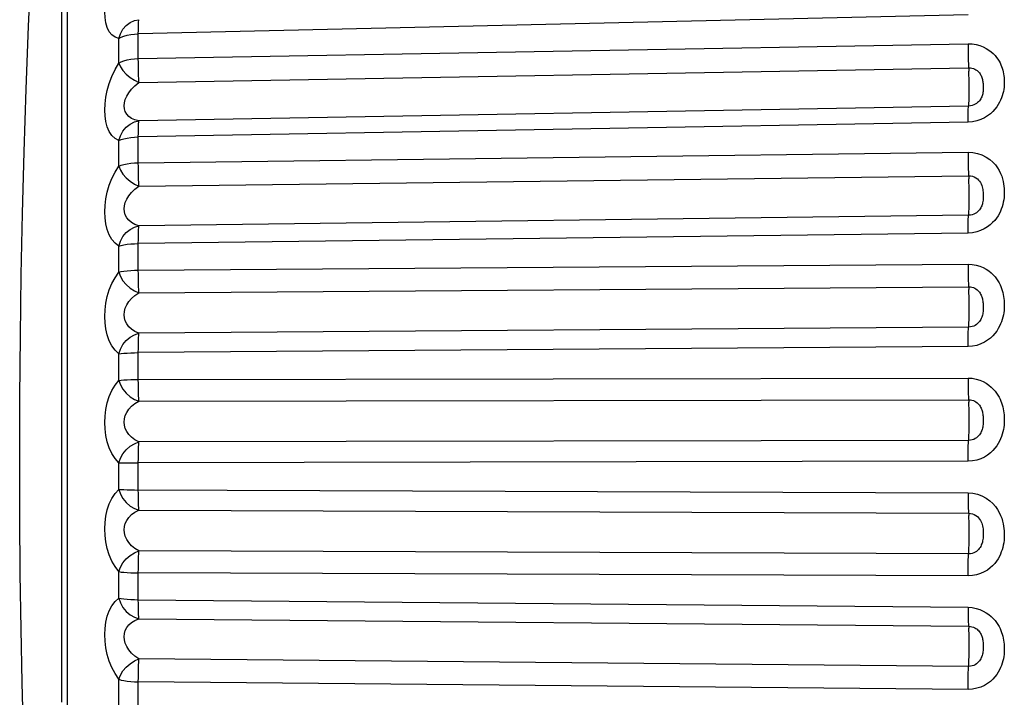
# Model space of a CAD drawing. Header units: millimetres. Extents: x -531 to 1423, y -716 to 1118.
# Tile 22 of 112: x -531 to -524, y 509 to 514. Entities that reach past the tile are written whole.
import ezdxf

# ---------------------------------------------------------------- set-up
doc = ezdxf.new("R2010")
doc.units = ezdxf.units.MM
doc.header["$LTSCALE"] = 23.1
doc.layers.get('0').update_dxf_attribs({"linetype": 'CONTINUOUS'})

msp = doc.modelspace()

# ---------------------------------------------------------------- linework, layer by layer
at = {"color": 7}
for p, q in [((-530.8363, 503.3898), (-530.8363, 517.8081)), ((-524.027, 513.9519), (-530.3012, 513.8076)), ((-530.4477, 513.5857), (-530.4477, 513.7714)), ((-530.3012, 513.6197), (-530.3012, 513.8076)), ((-530.3012, 513.6197), (-524.027, 513.7321)), ((-530.2967, 513.4386), (-524.0224, 513.5511)), ((-524.0224, 513.2614), (-530.2967, 513.149)), ((-524.027, 513.1398), (-530.3012, 513.0272)), ((-530.3012, 512.832), (-530.3012, 513.0272)), ((-530.4477, 512.8068), (-530.4477, 512.9998)), ((-530.3012, 512.832), (-524.027, 512.9115)), ((-530.2967, 512.6546), (-524.0224, 512.7342)), ((-524.0224, 512.4351), (-530.2967, 512.3556)), ((-524.027, 512.2999), (-530.3012, 512.2201)), ((-530.4477, 512.0038), (-530.4477, 512.2019)), ((-530.3012, 512.0198), (-530.3012, 512.2201)), ((-530.3012, 512.0198), (-524.027, 512.0655)), ((-530.2967, 511.8481), (-524.0224, 511.894)), ((-524.0224, 511.5886), (-530.2967, 511.5429)), ((-524.027, 511.4413), (-530.3012, 511.3954)), ((-530.4477, 511.1854), (-530.4477, 511.3864)), ((-530.3012, 511.1921), (-530.3012, 511.3954)), ((-530.3012, 511.1921), (-524.027, 511.2034)), ((-530.2967, 511.0279), (-524.0224, 511.0395)), ((-524.0224, 510.7314), (-530.2967, 510.72)), ((-530.4477, 510.3605), (-530.4477, 510.5623)), ((-524.027, 510.5735), (-530.3012, 510.5619)), ((-530.3012, 510.3578), (-530.3012, 510.5619)), ((-530.2967, 510.2031), (-524.0224, 510.1802)), ((-524.0224, 509.8726), (-530.2967, 509.8956)), ((-530.4477, 509.5383), (-530.4477, 509.7386)), ((-530.3012, 509.5262), (-530.3012, 509.7288)), ((-524.027, 509.706), (-530.3012, 509.7288)), ((-530.3012, 509.5262), (-524.027, 509.4689)), ((-530.2967, 509.3825), (-524.0224, 509.3255)), ((-524.0224, 509.0218), (-530.2967, 509.079)), ((-530.4477, 508.7277), (-530.4477, 508.9243)), ((-530.3012, 508.7064), (-530.3012, 508.9052)), ((-524.027, 508.8482), (-530.3012, 508.9052))]:
    msp.add_line(p, q, dxfattribs=at)
for points in [[(-531.1983, 510.599), (-531.197, 511.0593), (-531.193, 511.5214), (-531.1862, 511.9833), (-531.1767, 512.4474), (-531.1644, 512.9156), (-531.1491, 513.3883), (-531.1307, 513.8665), (-531.1092, 514.3506), (-531.0843, 514.8412), (-531.056, 515.3387), (-531.024, 515.844), (-530.9882, 516.3566), (-530.9485, 516.8758), (-530.9047, 517.4029), (-530.8816, 517.6648)], [(-530.8816, 515.4296), (-530.8817, 514.2362), (-530.8816, 513.7467), (-530.8817, 513.2286), (-530.8816, 512.6886), (-530.8816, 512.1377), (-530.8816, 511.5768), (-530.8816, 511.0096), (-530.8816, 510.4397), (-530.8816, 509.8708), (-530.8816, 509.3067), (-530.8816, 508.751)], [(-530.4477, 513.7714), (-530.4764, 513.7814), (-530.5006, 513.7986), (-530.5206, 513.8236), (-530.536, 513.8547), (-530.5466, 513.8905), (-530.5529, 513.9301), (-530.5551, 513.9724), (-530.553, 514.0177), (-530.5468, 514.0665), (-530.5361, 514.1179), (-530.5207, 514.1716), (-530.5008, 514.2261), (-530.4764, 514.2792), (-530.4477, 514.3318)], [(-530.4477, 513.7714), (-530.4363, 513.8083), (-530.4173, 513.8421), (-530.3929, 513.8707), (-530.3637, 513.8929), (-530.3306, 513.9077), (-530.2967, 513.9144)], [(-530.3012, 513.8076), (-530.3011, 513.8356), (-530.3007, 513.8604), (-530.3001, 513.8813), (-530.2992, 513.8976), (-530.298, 513.9088), (-530.2967, 513.9144)], [(-530.4477, 513.7714), (-530.4306, 513.7812), (-530.4098, 513.7899), (-530.3856, 513.7971), (-530.359, 513.8024), (-530.3308, 513.806), (-530.3012, 513.8076)], [(-524.027, 513.7321), (-524.0269, 513.7016), (-524.0265, 513.6699), (-524.0258, 513.638), (-524.0249, 513.6069), (-524.0238, 513.5777), (-524.0211, 513.5256)], [(-524.027, 513.7321), (-523.9948, 513.7306), (-523.9649, 513.7261), (-523.9369, 513.7186), (-523.9115, 513.7088), (-523.8891, 513.6975), (-523.8692, 513.685), (-523.8515, 513.6716), (-523.836, 513.6576), (-523.8225, 513.6434), (-523.8108, 513.6291), (-523.8008, 513.615), (-523.7923, 513.6012), (-523.7849, 513.5876), (-523.7786, 513.5741), (-523.7731, 513.5605), (-523.7683, 513.5468), (-523.7642, 513.5328), (-523.7607, 513.5188), (-523.7579, 513.5045), (-523.7557, 513.4903), (-523.7542, 513.476), (-523.7532, 513.4617), (-523.7527, 513.4473), (-523.7528, 513.4328), (-523.7535, 513.418), (-523.7549, 513.4028), (-523.7569, 513.3871), (-523.7598, 513.371), (-523.7635, 513.3548), (-523.7681, 513.3385), (-523.7736, 513.3224), (-523.7803, 513.3061), (-523.7883, 513.2893), (-523.798, 513.2723), (-523.8095, 513.2549), (-523.8231, 513.2373), (-523.8391, 513.22), (-523.8575, 513.2031), (-523.8787, 513.1871), (-523.9028, 513.1725), (-523.9304, 513.1596), (-523.9606, 513.1494), (-523.9927, 513.1429), (-524.027, 513.1398)], [(-530.4477, 513.5857), (-530.4306, 513.595), (-530.4098, 513.6031), (-530.3857, 513.6098), (-530.359, 513.6148), (-530.3306, 513.6182), (-530.3012, 513.6197)], [(-530.2967, 513.4386), (-530.298, 513.4651), (-530.2992, 513.4944), (-530.3001, 513.5255), (-530.3007, 513.5574), (-530.3011, 513.5892), (-530.3012, 513.6197)], [(-530.4477, 512.9998), (-530.4764, 513.0158), (-530.5006, 513.0385), (-530.5206, 513.0687), (-530.536, 513.1041), (-530.5466, 513.1436), (-530.5529, 513.1862), (-530.5551, 513.2308), (-530.553, 513.2778), (-530.5468, 513.3276), (-530.5361, 513.3793), (-530.5207, 513.4325), (-530.5008, 513.4856), (-530.4764, 513.5364), (-530.4477, 513.5857)], [(-530.4477, 513.5857), (-530.4363, 513.5573), (-530.4173, 513.5293), (-530.3929, 513.5019), (-530.3637, 513.477), (-530.3306, 513.4559), (-530.2967, 513.4386)], [(-524.0238, 513.2525), (-524.0211, 513.2699), (-524.02, 513.2833), (-524.0191, 513.3013), (-524.0184, 513.3233), (-524.018, 513.3486), (-524.0178, 513.3765), (-524.018, 513.4063), (-524.0184, 513.437), (-524.0191, 513.4677), (-524.02, 513.4975), (-524.0211, 513.5256)], [(-524.0224, 513.5511), (-524.0096, 513.5505), (-523.9975, 513.5485), (-523.9863, 513.5452), (-523.9762, 513.5409), (-523.9671, 513.5359), (-523.9592, 513.5304), (-523.952, 513.5243), (-523.9458, 513.5179), (-523.9403, 513.5113), (-523.9356, 513.5046), (-523.9316, 513.4978), (-523.9281, 513.4911), (-523.9251, 513.4843), (-523.9225, 513.4774), (-523.9203, 513.4702), (-523.9183, 513.4629), (-523.9166, 513.4553), (-523.9152, 513.4474), (-523.914, 513.4393), (-523.9131, 513.431), (-523.9124, 513.4226), (-523.912, 513.4141), (-523.9118, 513.4057), (-523.9118, 513.3972), (-523.9121, 513.3886), (-523.9127, 513.3801), (-523.9136, 513.3715), (-523.9148, 513.363), (-523.9163, 513.3547), (-523.9182, 513.3466), (-523.9205, 513.3389), (-523.9232, 513.3313), (-523.9265, 513.3238), (-523.9304, 513.3163), (-523.9351, 513.3087), (-523.9406, 513.3013), (-523.947, 513.294), (-523.9545, 513.2871), (-523.963, 513.2805), (-523.9727, 513.2746), (-523.9837, 513.2693), (-523.9958, 513.2652), (-524.0087, 513.2625), (-524.0224, 513.2614)], [(-530.2967, 513.149), (-530.3266, 513.1562), (-530.3519, 513.1674), (-530.3726, 513.1821), (-530.3887, 513.1994), (-530.3998, 513.2188), (-530.4064, 513.2397), (-530.4086, 513.2618), (-530.4064, 513.285), (-530.4, 513.3096), (-530.3889, 513.3353), (-530.3728, 513.3618), (-530.352, 513.3884), (-530.3267, 513.4142), (-530.2967, 513.4386)], [(-524.027, 513.1398), (-524.0269, 513.1693), (-524.0265, 513.196), (-524.0258, 513.2193), (-524.0249, 513.2383), (-524.0238, 513.2525)], [(-530.4477, 512.9998), (-530.4363, 513.0369), (-530.4173, 513.0712), (-530.3929, 513.1007), (-530.3637, 513.1242), (-530.3306, 513.1405), (-530.2967, 513.149)], [(-530.3012, 513.0272), (-530.3011, 513.0566), (-530.3007, 513.0834), (-530.3001, 513.1067), (-530.2992, 513.1258), (-530.298, 513.14), (-530.2967, 513.149)], [(-530.4477, 512.9998), (-530.4306, 513.0071), (-530.4098, 513.0138), (-530.3856, 513.0192), (-530.359, 513.0233), (-530.3308, 513.026), (-530.3012, 513.0272)], [(-524.027, 512.9115), (-524.0269, 512.8801), (-524.0265, 512.8482), (-524.0258, 512.8166), (-524.0249, 512.7865), (-524.0238, 512.7588), (-524.0211, 512.7107)], [(-524.027, 512.9115), (-523.9908, 512.9094), (-523.9558, 512.9027), (-523.9216, 512.8908), (-523.8899, 512.8752), (-523.8627, 512.8568), (-523.8394, 512.8365), (-523.8201, 512.8155), (-523.8042, 512.794), (-523.7912, 512.7725), (-523.7807, 512.7511), (-523.7724, 512.7303), (-523.766, 512.7102), (-523.7611, 512.6909), (-523.7576, 512.6725), (-523.7552, 512.6551), (-523.7536, 512.6382), (-523.7528, 512.6214), (-523.7527, 512.6044), (-523.7534, 512.5868), (-523.7549, 512.569), (-523.7573, 512.5509), (-523.7605, 512.5329), (-523.7646, 512.5155), (-523.7695, 512.4986), (-523.7752, 512.4821), (-523.7821, 512.4656), (-523.7902, 512.4487), (-523.8, 512.4315), (-523.8117, 512.4139), (-523.8254, 512.3963), (-523.8414, 512.3789), (-523.8598, 512.3621), (-523.8809, 512.3461), (-523.9048, 512.3316), (-523.932, 512.319), (-523.9617, 512.309), (-523.9933, 512.3027), (-524.027, 512.2999)], [(-530.4477, 512.2019), (-530.4764, 512.2239), (-530.5008, 512.252), (-530.5207, 512.2869), (-530.5361, 512.3265), (-530.5467, 512.3693), (-530.553, 512.4146), (-530.5551, 512.4609), (-530.553, 512.509), (-530.5467, 512.5594), (-530.536, 512.6108), (-530.5206, 512.6628), (-530.5007, 512.7137), (-530.4764, 512.7614), (-530.4477, 512.8068)], [(-530.4477, 512.8068), (-530.4306, 512.8137), (-530.4098, 512.8197), (-530.3857, 512.8246), (-530.359, 512.8284), (-530.3306, 512.8309), (-530.3012, 512.832)], [(-530.4477, 512.8068), (-530.4363, 512.7761), (-530.4173, 512.7462), (-530.3929, 512.7176), (-530.3637, 512.6921), (-530.3306, 512.6711), (-530.2967, 512.6546)], [(-530.2967, 512.6546), (-530.298, 512.6792), (-530.2992, 512.707), (-530.3001, 512.7371), (-530.3007, 512.7687), (-530.3011, 512.8006), (-530.3012, 512.832)], [(-524.0238, 512.423), (-524.0211, 512.4466), (-524.02, 512.4629), (-524.0191, 512.4834), (-524.0184, 512.5075), (-524.018, 512.5345), (-524.0178, 512.5636), (-524.018, 512.5941), (-524.0184, 512.6249), (-524.0191, 512.6552), (-524.02, 512.684), (-524.0211, 512.7107)], [(-524.0224, 512.7342), (-524.008, 512.7334), (-523.9939, 512.7305), (-523.9801, 512.7254), (-523.9674, 512.7185), (-523.9565, 512.7104), (-523.9471, 512.7014), (-523.9394, 512.6917), (-523.9329, 512.6817), (-523.9276, 512.6714), (-523.9234, 512.6608), (-523.92, 512.6501), (-523.9173, 512.6395), (-523.9153, 512.6289), (-523.9139, 512.6185), (-523.9128, 512.6085), (-523.9122, 512.5987), (-523.9118, 512.5888), (-523.9118, 512.5788), (-523.9121, 512.5686), (-523.9127, 512.5584), (-523.9137, 512.5485), (-523.9151, 512.5389), (-523.9167, 512.5299), (-523.9188, 512.5214), (-523.9211, 512.5135), (-523.9239, 512.5057), (-523.9273, 512.498), (-523.9313, 512.4903), (-523.936, 512.4826), (-523.9415, 512.475), (-523.948, 512.4676), (-523.9554, 512.4606), (-523.9639, 512.454), (-523.9735, 512.448), (-523.9843, 512.4428), (-523.9963, 512.4388), (-524.009, 512.4361), (-524.0224, 512.4351)], [(-530.2967, 512.3556), (-530.3267, 512.3659), (-530.352, 512.3799), (-530.3728, 512.3969), (-530.3888, 512.4164), (-530.3999, 512.4375), (-530.4064, 512.4597), (-530.4086, 512.4826), (-530.4064, 512.5064), (-530.3999, 512.5313), (-530.3887, 512.5568), (-530.3727, 512.5826), (-530.3519, 512.608), (-530.3266, 512.6323), (-530.2967, 512.6546)], [(-524.027, 512.2999), (-524.0269, 512.3305), (-524.0265, 512.3589), (-524.0258, 512.3843), (-524.0249, 512.4059), (-524.0238, 512.423)], [(-530.4477, 512.2019), (-530.4363, 512.2388), (-530.4173, 512.2731), (-530.3929, 512.3033), (-530.3637, 512.3277), (-530.3306, 512.3454), (-530.2967, 512.3556)], [(-530.3012, 512.2201), (-530.3011, 512.2507), (-530.3007, 512.2792), (-530.3001, 512.3047), (-530.2992, 512.3263), (-530.298, 512.3435), (-530.2967, 512.3556)], [(-530.4477, 512.2019), (-530.4306, 512.2067), (-530.4098, 512.2112), (-530.3856, 512.2149), (-530.359, 512.2175), (-530.3308, 512.2194), (-530.3012, 512.2201)], [(-524.027, 512.0655), (-524.0269, 512.0336), (-524.0265, 512.0018), (-524.0258, 511.971), (-524.0249, 511.9422), (-524.0238, 511.9162), (-524.0211, 511.8726)], [(-524.027, 512.0655), (-523.9948, 512.0634), (-523.9649, 512.0584), (-523.9369, 512.05), (-523.9115, 512.0393), (-523.8891, 512.0271), (-523.8692, 512.0135), (-523.8515, 511.9991), (-523.836, 511.9841), (-523.8225, 511.9689), (-523.8108, 511.9536), (-523.8008, 511.9386), (-523.7923, 511.9238), (-523.7849, 511.9093), (-523.7786, 511.895), (-523.7731, 511.8805), (-523.7683, 511.866), (-523.7642, 511.8512), (-523.7607, 511.8363), (-523.7579, 511.8213), (-523.7557, 511.8062), (-523.7542, 511.7911), (-523.7532, 511.776), (-523.7527, 511.7608), (-523.7528, 511.7455), (-523.7535, 511.7299), (-523.7549, 511.714), (-523.7569, 511.6974), (-523.7598, 511.6806), (-523.7635, 511.6636), (-523.7681, 511.6465), (-523.7736, 511.6296), (-523.7803, 511.6126), (-523.7883, 511.5951), (-523.798, 511.5774), (-523.8095, 511.5592), (-523.8231, 511.541), (-523.8391, 511.523), (-523.8575, 511.5056), (-523.8787, 511.489), (-523.9028, 511.474), (-523.9304, 511.4609), (-523.9606, 511.4505), (-523.9927, 511.4441), (-524.027, 511.4413)], [(-530.4477, 511.3864), (-530.4764, 511.414), (-530.5006, 511.447), (-530.5206, 511.486), (-530.536, 511.5291), (-530.5466, 511.5746), (-530.5529, 511.6219), (-530.5551, 511.6696), (-530.553, 511.7184), (-530.5468, 511.7686), (-530.5361, 511.8191), (-530.5207, 511.8695), (-530.5008, 511.9181), (-530.4764, 511.9626), (-530.4477, 512.0038)], [(-530.4477, 512.0038), (-530.4306, 512.0082), (-530.4098, 512.012), (-530.3857, 512.0151), (-530.359, 512.0175), (-530.3306, 512.0191), (-530.3012, 512.0198)], [(-530.4477, 512.0038), (-530.4363, 511.9711), (-530.4173, 511.9395), (-530.3929, 511.91), (-530.3637, 511.8842), (-530.3306, 511.8635), (-530.2967, 511.8481)], [(-530.2967, 511.8481), (-530.298, 511.8704), (-530.2992, 511.8964), (-530.3001, 511.9253), (-530.3007, 511.9561), (-530.3011, 511.988), (-530.3012, 512.0198)], [(-524.0224, 511.894), (-524.0096, 511.8932), (-523.9975, 511.891), (-523.9863, 511.8874), (-523.9762, 511.8828), (-523.9671, 511.8776), (-523.9592, 511.8717), (-523.952, 511.8654), (-523.9458, 511.8587), (-523.9403, 511.8519), (-523.9356, 511.8449), (-523.9316, 511.8379), (-523.9281, 511.831), (-523.9251, 511.824), (-523.9225, 511.8169), (-523.9203, 511.8096), (-523.9183, 511.802), (-523.9166, 511.7942), (-523.9152, 511.7861), (-523.914, 511.7777), (-523.9131, 511.7692), (-523.9124, 511.7604), (-523.912, 511.7516), (-523.9118, 511.7427), (-523.9118, 511.7337), (-523.9121, 511.7247), (-523.9127, 511.7156), (-523.9136, 511.7063), (-523.9148, 511.6972), (-523.9163, 511.6882), (-523.9182, 511.6795), (-523.9205, 511.6711), (-523.9232, 511.6629), (-523.9265, 511.6548), (-523.9304, 511.6466), (-523.9351, 511.6385), (-523.9406, 511.6305), (-523.947, 511.6228), (-523.9545, 511.6154), (-523.963, 511.6084), (-523.9727, 511.6021), (-523.9837, 511.5967), (-523.9958, 511.5924), (-524.0087, 511.5897), (-524.0224, 511.5886)], [(-530.2967, 511.5429), (-530.3266, 511.5561), (-530.3519, 511.5726), (-530.3726, 511.5918), (-530.3887, 511.613), (-530.3998, 511.6355), (-530.4064, 511.6588), (-530.4086, 511.6824), (-530.4064, 511.7064), (-530.4, 511.7312), (-530.3889, 511.7563), (-530.3728, 511.7813), (-530.352, 511.8054), (-530.3267, 511.828), (-530.2967, 511.8481)], [(-524.0238, 511.5736), (-524.0211, 511.6031), (-524.02, 511.622), (-524.0191, 511.6448), (-524.0184, 511.6707), (-524.018, 511.6992), (-524.0178, 511.7292), (-524.018, 511.76), (-524.0184, 511.7906), (-524.0191, 511.8201), (-524.02, 511.8477), (-524.0211, 511.8726)], [(-530.4477, 511.3864), (-530.4363, 511.4227), (-530.4173, 511.4568), (-530.3929, 511.4872), (-530.3637, 511.5124), (-530.3306, 511.5311), (-530.2967, 511.5429)], [(-530.3012, 511.3954), (-530.3011, 511.4268), (-530.3007, 511.4566), (-530.3001, 511.484), (-530.2992, 511.5079), (-530.298, 511.5278), (-530.2967, 511.5429)], [(-524.027, 511.4413), (-524.0269, 511.4727), (-524.0265, 511.5025), (-524.0258, 511.5298), (-524.0249, 511.5537), (-524.0238, 511.5736)], [(-530.4477, 511.3864), (-530.4306, 511.3887), (-530.4098, 511.391), (-530.3856, 511.3928), (-530.359, 511.3941), (-530.3308, 511.3951), (-530.3012, 511.3954)], [(-530.4477, 510.5623), (-530.4764, 510.5953), (-530.5006, 510.6328), (-530.5206, 510.6758), (-530.536, 510.722), (-530.5466, 510.7697), (-530.5529, 510.8185), (-530.5551, 510.8671), (-530.553, 510.916), (-530.5468, 510.9655), (-530.5361, 511.0147), (-530.5207, 511.0628), (-530.5008, 511.1083), (-530.4764, 511.1489), (-530.4477, 511.1854)], [(-530.4477, 511.1854), (-530.4306, 511.1872), (-530.4098, 511.1888), (-530.3857, 511.1901), (-530.359, 511.1911), (-530.3306, 511.1918), (-530.3012, 511.1921)], [(-530.4477, 511.1854), (-530.4363, 511.151), (-530.4173, 511.1182), (-530.3929, 511.0881), (-530.3637, 511.0623), (-530.3306, 511.0421), (-530.2967, 511.0279)], [(-530.2967, 511.0279), (-530.298, 511.0477), (-530.2992, 511.0716), (-530.3001, 511.0989), (-530.3007, 511.1287), (-530.3011, 511.1601), (-530.3012, 511.1921)], [(-524.027, 511.2034), (-524.0269, 511.1715), (-524.0265, 511.1401), (-524.0258, 511.1103), (-524.0249, 511.0831), (-524.0238, 511.0592), (-524.0211, 511.0205)], [(-524.027, 511.2034), (-523.9948, 511.2012), (-523.9649, 511.1959), (-523.9369, 511.1873), (-523.9115, 511.1763), (-523.8891, 511.1637), (-523.8692, 511.1499), (-523.8515, 511.1352), (-523.836, 511.12), (-523.8225, 511.1044), (-523.8108, 511.0889), (-523.8008, 511.0737), (-523.7923, 511.0587), (-523.7849, 511.044), (-523.7786, 511.0294), (-523.7731, 511.0148), (-523.7683, 511.0001), (-523.7642, 510.9852), (-523.7607, 510.9701), (-523.7579, 510.9549), (-523.7557, 510.9396), (-523.7542, 510.9244), (-523.7532, 510.9091), (-523.7527, 510.8938), (-523.7528, 510.8784), (-523.7535, 510.8626), (-523.7549, 510.8466), (-523.7569, 510.8299), (-523.7598, 510.8129), (-523.7635, 510.7958), (-523.7681, 510.7786), (-523.7736, 510.7616), (-523.7803, 510.7445), (-523.7883, 510.7269), (-523.798, 510.7091), (-523.8095, 510.6909), (-523.8231, 510.6726), (-523.8391, 510.6546), (-523.8575, 510.6372), (-523.8787, 510.6207), (-523.9028, 510.6057), (-523.9304, 510.5926), (-523.9606, 510.5824), (-523.9927, 510.5761), (-524.027, 510.5735)], [(-530.2967, 510.72), (-530.3266, 510.7358), (-530.3519, 510.7548), (-530.3726, 510.776), (-530.3887, 510.7988), (-530.3998, 510.8224), (-530.4064, 510.8465), (-530.4086, 510.8705), (-530.4064, 510.8946), (-530.4, 510.9191), (-530.3889, 510.9434), (-530.3728, 510.9672), (-530.352, 510.9898), (-530.3267, 511.0102), (-530.2967, 511.0279)], [(-524.0238, 510.7134), (-524.0211, 510.7486), (-524.02, 510.7699), (-524.0191, 510.7947), (-524.0184, 510.8223), (-524.018, 510.8518), (-524.0178, 510.8824), (-524.018, 510.9132), (-524.0184, 510.9432), (-524.0191, 510.9717), (-524.02, 510.9977), (-524.0211, 511.0205)], [(-524.0224, 511.0395), (-524.0096, 511.0387), (-523.9975, 511.0363), (-523.9863, 511.0327), (-523.9762, 511.0281), (-523.9671, 511.0228), (-523.9592, 511.0169), (-523.952, 511.0105), (-523.9458, 511.0038), (-523.9403, 510.997), (-523.9356, 510.99), (-523.9316, 510.983), (-523.9281, 510.976), (-523.9251, 510.9691), (-523.9225, 510.962), (-523.9203, 510.9547), (-523.9183, 510.9472), (-523.9166, 510.9394), (-523.9152, 510.9313), (-523.914, 510.923), (-523.9131, 510.9144), (-523.9124, 510.9056), (-523.912, 510.8968), (-523.9118, 510.8878), (-523.9118, 510.8788), (-523.9121, 510.8696), (-523.9127, 510.8603), (-523.9136, 510.851), (-523.9148, 510.8416), (-523.9163, 510.8325), (-523.9182, 510.8235), (-523.9205, 510.815), (-523.9232, 510.8066), (-523.9265, 510.7983), (-523.9304, 510.79), (-523.9351, 510.7817), (-523.9406, 510.7736), (-523.947, 510.7657), (-523.9545, 510.7582), (-523.963, 510.7511), (-523.9727, 510.7448), (-523.9837, 510.7393), (-523.9958, 510.735), (-524.0087, 510.7323), (-524.0224, 510.7314)], [(-530.4477, 510.5623), (-530.4363, 510.5975), (-530.4173, 510.631), (-530.3929, 510.6614), (-530.3637, 510.687), (-530.3306, 510.7067), (-530.2967, 510.7199)], [(-530.3012, 510.5619), (-530.3011, 510.5937), (-530.3007, 510.6246), (-530.3001, 510.6535), (-530.2992, 510.6796), (-530.298, 510.702), (-530.2967, 510.7199)], [(-524.027, 510.5735), (-524.0269, 510.6053), (-524.0265, 510.6362), (-524.0258, 510.6651), (-524.0249, 510.6911), (-524.0238, 510.7134)], [(-530.8816, 503.5331), (-530.894, 503.6723), (-530.9276, 504.0651), (-530.9584, 504.4472), (-530.9869, 504.8242), (-531.0133, 505.1959), (-531.0378, 505.5661), (-531.0604, 505.9338), (-531.0813, 506.3002), (-531.1004, 506.6659), (-531.1177, 507.0299), (-531.1333, 507.3953), (-531.1473, 507.7612), (-531.1598, 508.1325), (-531.1707, 508.5109), (-531.1801, 508.9002), (-531.1877, 509.3043), (-531.1935, 509.7224), (-531.1971, 510.1536), (-531.1983, 510.599)], [(-530.4477, 510.5623), (-530.4306, 510.562), (-530.4098, 510.5621), (-530.3856, 510.562), (-530.359, 510.5619), (-530.3308, 510.562), (-530.3012, 510.5619)], [(-530.4477, 509.7386), (-530.4764, 509.7765), (-530.5006, 509.8183), (-530.5206, 509.8647), (-530.536, 509.9135), (-530.5466, 509.963), (-530.5529, 510.0128), (-530.5551, 510.0617), (-530.553, 510.1101), (-530.5468, 510.1585), (-530.5361, 510.2057), (-530.5207, 510.2511), (-530.5008, 510.293), (-530.4764, 510.3292), (-530.4477, 510.3605)], [(-530.4477, 510.3605), (-530.4363, 510.3249), (-530.4173, 510.2912), (-530.3929, 510.2608), (-530.3637, 510.2352), (-530.3306, 510.2159), (-530.2967, 510.2031)], [(-530.4477, 510.3605), (-530.4306, 510.3598), (-530.4098, 510.3591), (-530.3857, 510.3586), (-530.359, 510.3582), (-530.3306, 510.3579), (-524.027, 510.3347)], [(-530.2967, 510.2031), (-530.298, 510.2201), (-530.2992, 510.2417), (-530.3001, 510.2671), (-530.3007, 510.2955), (-530.3011, 510.3261), (-530.3012, 510.3578)], [(-524.027, 510.3347), (-524.0269, 510.303), (-524.0265, 510.2725), (-524.0258, 510.2441), (-524.0249, 510.2187), (-524.0238, 510.1972), (-524.0211, 510.1639)], [(-524.027, 510.3347), (-523.9908, 510.332), (-523.9559, 510.3244), (-523.9216, 510.3115), (-523.8898, 510.2947), (-523.8626, 510.275), (-523.8393, 510.2535), (-523.82, 510.2314), (-523.8041, 510.2088), (-523.791, 510.1863), (-523.7806, 510.164), (-523.7723, 510.1424), (-523.7659, 510.1214), (-523.7611, 510.1015), (-523.7576, 510.0824), (-523.7551, 510.0645), (-523.7536, 510.0471), (-523.7528, 510.0299), (-523.7527, 510.0126), (-523.7534, 509.9945), (-523.7549, 509.9761), (-523.7573, 509.9575), (-523.7605, 509.9391), (-523.7646, 509.9214), (-523.7695, 509.9042), (-523.7752, 509.8874), (-523.7821, 509.8707), (-523.7903, 509.8535), (-523.8001, 509.8361), (-523.8118, 509.8183), (-523.8255, 509.8006), (-523.8415, 509.7832), (-523.8599, 509.7664), (-523.881, 509.7505), (-523.9049, 509.7362), (-523.9321, 509.7238), (-523.9618, 509.7141), (-523.9933, 509.7083), (-524.027, 509.706)], [(-530.2967, 509.8956), (-530.3266, 509.9141), (-530.3519, 509.9352), (-530.3726, 509.9582), (-530.3887, 509.9823), (-530.3998, 510.0069), (-530.4064, 510.0315), (-530.4086, 510.0556), (-530.4064, 510.0795), (-530.4, 510.1034), (-530.3889, 510.1267), (-530.3728, 510.1491), (-530.352, 510.1698), (-530.3267, 510.188), (-530.2967, 510.2031)], [(-524.0224, 510.1802), (-524.008, 510.1791), (-523.9939, 510.1759), (-523.9801, 510.1706), (-523.9674, 510.1635), (-523.9565, 510.1552), (-523.9471, 510.146), (-523.9393, 510.1363), (-523.9329, 510.1262), (-523.9276, 510.1159), (-523.9233, 510.1054), (-523.9199, 510.0948), (-523.9173, 510.0843), (-523.9153, 510.0738), (-523.9138, 510.0635), (-523.9128, 510.0535), (-523.9122, 510.0435), (-523.9118, 510.0335), (-523.9118, 510.0233), (-523.9121, 510.0127), (-523.9127, 510.0021), (-523.9137, 509.9916), (-523.9151, 509.9813), (-523.9168, 509.9718), (-523.9188, 509.9628), (-523.9212, 509.9543), (-523.924, 509.946), (-523.9273, 509.9378), (-523.9313, 509.9296), (-523.936, 509.9214), (-523.9416, 509.9134), (-523.948, 509.9057), (-523.9554, 509.8984), (-523.9639, 509.8915), (-523.9735, 509.8854), (-523.9844, 509.8801), (-523.9963, 509.876), (-524.009, 509.8735), (-524.0224, 509.8726)], [(-524.0238, 509.852), (-524.0211, 509.8924), (-524.02, 509.916), (-524.0191, 509.9425), (-524.0184, 509.9714), (-524.018, 510.0017), (-524.0178, 510.0325), (-524.018, 510.0629), (-524.0184, 510.0921), (-524.0191, 510.1192), (-524.02, 510.1433), (-524.0211, 510.1639)], [(-530.4477, 509.7386), (-530.4363, 509.7724), (-530.4173, 509.8049), (-530.3929, 509.8348), (-530.3637, 509.8607), (-530.3306, 509.881), (-530.2967, 509.8956)], [(-530.3012, 509.7288), (-530.3011, 509.7607), (-530.3007, 509.7923), (-530.3001, 509.8225), (-530.2992, 509.8504), (-530.298, 509.875), (-530.2967, 509.8956)], [(-524.027, 509.706), (-524.0269, 509.7379), (-524.0265, 509.7695), (-524.0258, 509.7996), (-524.0249, 509.8274), (-524.0238, 509.852)], [(-530.4477, 509.7386), (-530.4306, 509.7357), (-530.4098, 509.7336), (-530.3856, 509.7317), (-530.359, 509.7302), (-530.3308, 509.7293), (-530.3012, 509.7288)], [(-530.4477, 508.9243), (-530.4764, 508.9669), (-530.5006, 509.0124), (-530.5206, 509.0616), (-530.536, 509.1125), (-530.5466, 509.1632), (-530.5529, 509.2135), (-530.5551, 509.2621), (-530.553, 509.3095), (-530.5468, 509.3562), (-530.5361, 509.401), (-530.5207, 509.4431), (-530.5008, 509.481), (-530.4764, 509.5125), (-530.4477, 509.5383)], [(-530.4477, 509.5383), (-530.4363, 509.5018), (-530.4173, 509.4676), (-530.3929, 509.4372), (-530.3637, 509.4122), (-530.3306, 509.3938), (-530.2967, 509.3825)], [(-530.4477, 509.5383), (-530.4306, 509.535), (-530.4098, 509.5321), (-530.3857, 509.5297), (-530.359, 509.5279), (-530.3306, 509.5268), (-530.3012, 509.5262)], [(-530.2967, 509.3825), (-530.298, 509.3967), (-530.2992, 509.4156), (-530.3001, 509.4389), (-530.3007, 509.4656), (-530.3011, 509.495), (-530.3012, 509.5262)], [(-524.027, 509.4689), (-524.0269, 509.4378), (-524.0265, 509.4084), (-524.0258, 509.3817), (-524.0249, 509.3585), (-524.0238, 509.3396), (-524.0211, 509.312)], [(-524.027, 509.4689), (-523.9948, 509.4664), (-523.9649, 509.4608), (-523.9369, 509.4519), (-523.9115, 509.4407), (-523.8891, 509.4281), (-523.8692, 509.4141), (-523.8515, 509.3994), (-523.836, 509.384), (-523.8225, 509.3685), (-523.8108, 509.353), (-523.8008, 509.3378), (-523.7923, 509.3229), (-523.7849, 509.3083), (-523.7786, 509.2938), (-523.7731, 509.2793), (-523.7683, 509.2647), (-523.7642, 509.2499), (-523.7607, 509.2349), (-523.7579, 509.2199), (-523.7557, 509.2048), (-523.7542, 509.1898), (-523.7532, 509.1747), (-523.7527, 509.1596), (-523.7528, 509.1444), (-523.7535, 509.1289), (-523.7549, 509.1131), (-523.7569, 509.0967), (-523.7598, 509.08), (-523.7635, 509.0633), (-523.7681, 509.0464), (-523.7736, 509.0298), (-523.7803, 509.013), (-523.7883, 508.9959), (-523.798, 508.9785), (-523.8095, 508.9608), (-523.8231, 508.943), (-523.8391, 508.9255), (-523.8575, 508.9087), (-523.8787, 508.8928), (-523.9028, 508.8783), (-523.9304, 508.8659), (-523.9606, 508.8562), (-523.9927, 508.8504), (-524.027, 508.8482)], [(-530.2967, 509.079), (-530.3266, 509.0999), (-530.3519, 509.1229), (-530.3726, 509.1474), (-530.3887, 509.1726), (-530.3998, 509.1978), (-530.4064, 509.2227), (-530.4086, 509.2467), (-530.4064, 509.2701), (-530.4, 509.2931), (-530.3889, 509.3152), (-530.3728, 509.3359), (-530.352, 509.3545), (-530.3267, 509.3703), (-530.2967, 509.3825)], [(-524.0238, 508.9988), (-524.0211, 509.044), (-524.02, 509.0695), (-524.0191, 509.0975), (-524.0184, 509.1274), (-524.018, 509.1581), (-524.0178, 509.1887), (-524.018, 509.2185), (-524.0184, 509.2465), (-524.0191, 509.2719), (-524.02, 509.2939), (-524.0211, 509.312)], [(-524.0224, 509.3255), (-524.0096, 509.3245), (-523.9975, 509.3221), (-523.9863, 509.3185), (-523.9762, 509.3139), (-523.9671, 509.3086), (-523.9592, 509.3028), (-523.952, 509.2966), (-523.9458, 509.2901), (-523.9403, 509.2835), (-523.9356, 509.2767), (-523.9316, 509.27), (-523.9281, 509.2632), (-523.9251, 509.2565), (-523.9225, 509.2497), (-523.9203, 509.2428), (-523.9183, 509.2356), (-523.9166, 509.228), (-523.9152, 509.2203), (-523.914, 509.2122), (-523.9131, 509.2039), (-523.9124, 509.1954), (-523.912, 509.1867), (-523.9118, 509.1779), (-523.9118, 509.169), (-523.9121, 509.1599), (-523.9127, 509.1507), (-523.9136, 509.1413), (-523.9148, 509.1319), (-523.9163, 509.1227), (-523.9182, 509.1137), (-523.9205, 509.105), (-523.9232, 509.0966), (-523.9265, 509.0881), (-523.9304, 509.0798), (-523.9351, 509.0715), (-523.9406, 509.0633), (-523.947, 509.0554), (-523.9545, 509.0479), (-523.963, 509.041), (-523.9727, 509.0347), (-523.9837, 509.0294), (-523.9958, 509.0252), (-524.0087, 509.0227), (-524.0224, 509.0218)], [(-530.4477, 508.9243), (-530.4363, 508.9564), (-530.4173, 508.9875), (-530.3929, 509.0167), (-530.3637, 509.0424), (-530.3306, 509.0632), (-530.2967, 509.079)], [(-530.3012, 508.9052), (-530.3011, 508.9369), (-530.3007, 508.9689), (-530.3001, 509), (-530.2992, 509.0293), (-530.298, 509.056), (-530.2967, 509.079)], [(-524.027, 508.8482), (-524.0269, 508.8799), (-524.0265, 508.9118), (-524.0258, 508.9429), (-524.0249, 508.9722), (-524.0238, 508.9988)], [(-530.4477, 508.9243), (-530.4306, 508.9189), (-530.4098, 508.9145), (-530.3856, 508.9108), (-530.359, 508.9079), (-530.3308, 508.9062), (-530.3012, 508.9052)]]:
    msp.add_lwpolyline(points, dxfattribs=at)

doc.saveas('drawing.dxf')
